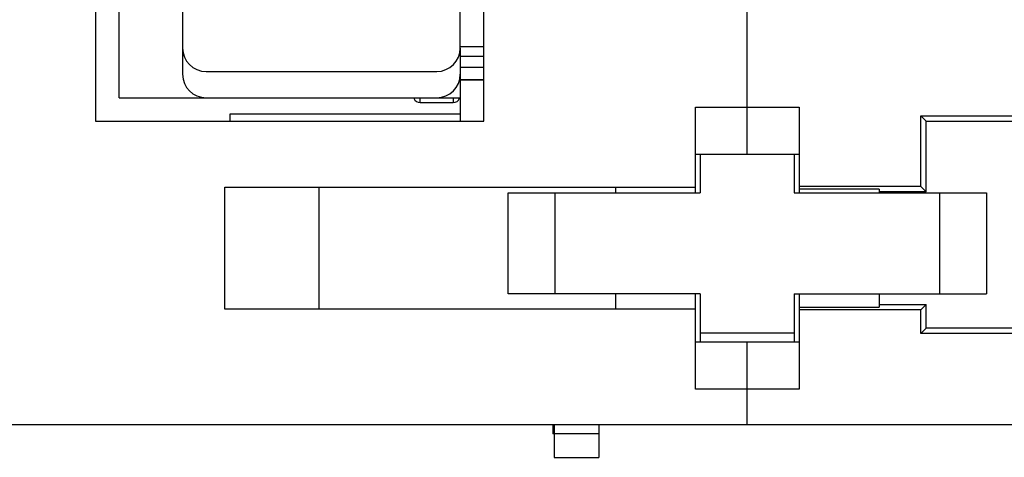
# Model space of a CAD drawing. Header units: millimetres. Extents: x -51 to 286, y -200 to -7.
# Tile 9 of 26: x 45 to 66, y -153 to -144. Entities that reach past the tile are written whole.
import ezdxf

# ---------------------------------------------------------------- set-up
doc = ezdxf.new("R2010")
doc.units = ezdxf.units.MM
doc.header["$MEASUREMENT"] = 0
doc.layers.add('Capa 1', color=7, linetype='Continuous')

# ---------------------------------------------------------------- blocks, each defined once
blk = doc.blocks.new('block 818')
at = {"layer": 'Capa 1', "color": 7, "lineweight": 25, "true_color": 0xffffff}
blk.add_lwpolyline([(46.29, -101.417), (46.29, -146.232)], dxfattribs=at)
blk = doc.blocks.new('block 820')
at = {"layer": 'Capa 1', "color": 7, "lineweight": 25, "true_color": 0xffffff}
blk.add_lwpolyline([(46.79, -145.732), (46.79, -101.062)], dxfattribs=at)
blk = doc.blocks.new('block 822')
at = {"layer": 'Capa 1', "color": 7, "lineweight": 25, "true_color": 0xffffff}
blk.add_lwpolyline([(48.14, -144.673), (48.14, -145.232)], dxfattribs=at)
blk = doc.blocks.new('block 859')
at = {"layer": 'Capa 1', "color": 7, "lineweight": 25, "true_color": 0xffffff}
blk.add_lwpolyline([(49.04, -150.232), (49.04, -147.632)], dxfattribs=at)
blk = doc.blocks.new('block 871')
at = {"layer": 'Capa 1', "color": 7, "lineweight": 25, "true_color": 0xffffff}
blk.add_lwpolyline([(49.14, -146.082), (49.14, -146.232)], dxfattribs=at)
blk = doc.blocks.new('block 876')
at = {"layer": 'Capa 1', "color": 7, "lineweight": 25, "true_color": 0xffffff}
blk.add_lwpolyline([(50.04, -145.742), (50.04, -145.732)], dxfattribs=at)
blk = doc.blocks.new('block 902')
at = {"layer": 'Capa 1', "color": 7, "lineweight": 25, "true_color": 0xffffff}
blk.add_lwpolyline([(51.04, -150.232), (51.04, -147.632)], dxfattribs=at)
blk = doc.blocks.new('block 954')
at = {"layer": 'Capa 1', "color": 7, "lineweight": 25, "true_color": 0xffffff}
blk.add_lwpolyline([(54.04, -144.673), (54.04, -146.232)], dxfattribs=at)
blk = doc.blocks.new('block 955')
at = {"layer": 'Capa 1', "color": 7, "lineweight": 25, "true_color": 0xffffff}
blk.add_lwpolyline([(54.54, -146.232), (54.54, -69.632)], dxfattribs=at)
blk = doc.blocks.new('block 956')
at = {"layer": 'Capa 1', "color": 7, "lineweight": 25, "true_color": 0xffffff}
blk.add_lwpolyline([(55.057, -149.907), (55.057, -147.757)], dxfattribs=at)
blk = doc.blocks.new('block 1040')
at = {"layer": 'Capa 1', "color": 7, "lineweight": 25, "true_color": 0xffffff}
blk.add_lwpolyline([(56.058, -149.907), (56.058, -147.757)], dxfattribs=at)
blk = doc.blocks.new('block 1044')
at = {"layer": 'Capa 1', "color": 7, "lineweight": 25, "true_color": 0xffffff}
blk.add_lwpolyline([(57.34, -147.632), (57.34, -147.757)], dxfattribs=at)
blk = doc.blocks.new('block 1045')
at = {"layer": 'Capa 1', "color": 7, "lineweight": 25, "true_color": 0xffffff}
blk.add_lwpolyline([(57.34, -149.907), (57.34, -150.232)], dxfattribs=at)
blk = doc.blocks.new('block 1046')
at = {"layer": 'Capa 1', "color": 7, "lineweight": 25, "true_color": 0xffffff}
blk.add_lwpolyline([(59.04, -151.932), (59.04, -149.907)], dxfattribs=at)
blk = doc.blocks.new('block 1047')
at = {"layer": 'Capa 1', "color": 7, "lineweight": 25, "true_color": 0xffffff}
blk.add_lwpolyline([(59.04, -147.757), (59.04, -145.933)], dxfattribs=at)
blk = doc.blocks.new('block 1052')
at = {"layer": 'Capa 1', "color": 7, "lineweight": 25, "true_color": 0xffffff}
blk.add_lwpolyline([(59.14, -146.932), (59.14, -147.757)], dxfattribs=at)
blk = doc.blocks.new('block 1053')
at = {"layer": 'Capa 1', "color": 7, "lineweight": 25, "true_color": 0xffffff}
blk.add_lwpolyline([(59.14, -149.907), (59.14, -150.932)], dxfattribs=at)
blk = doc.blocks.new('block 1054')
at = {"layer": 'Capa 1', "color": 7, "lineweight": 25, "true_color": 0xffffff}
blk.add_lwpolyline([(60.14, -152.683), (60.14, -150.932)], dxfattribs=at)
blk = doc.blocks.new('block 1055')
at = {"layer": 'Capa 1', "color": 7, "lineweight": 25, "true_color": 0xffffff}
blk.add_lwpolyline([(60.14, -146.932), (60.14, -68.932)], dxfattribs=at)
blk = doc.blocks.new('block 1059')
at = {"layer": 'Capa 1', "color": 7, "lineweight": 25, "true_color": 0xffffff}
blk.add_lwpolyline([(61.14, -146.932), (61.14, -147.757)], dxfattribs=at)
blk = doc.blocks.new('block 1060')
at = {"layer": 'Capa 1', "color": 7, "lineweight": 25, "true_color": 0xffffff}
blk.add_lwpolyline([(61.14, -149.907), (61.14, -150.932)], dxfattribs=at)
blk = doc.blocks.new('block 1063')
at = {"layer": 'Capa 1', "color": 7, "lineweight": 25, "true_color": 0xffffff}
blk.add_lwpolyline([(61.24, -145.933), (61.24, -147.757)], dxfattribs=at)
blk = doc.blocks.new('block 1064')
at = {"layer": 'Capa 1', "color": 7, "lineweight": 25, "true_color": 0xffffff}
blk.add_lwpolyline([(61.24, -149.907), (61.24, -151.932)], dxfattribs=at)
blk = doc.blocks.new('block 1070')
at = {"layer": 'Capa 1', "color": 7, "lineweight": 25, "true_color": 0xffffff}
blk.add_lwpolyline([(62.94, -147.68), (62.94, -147.757)], dxfattribs=at)
blk = doc.blocks.new('block 1071')
at = {"layer": 'Capa 1', "color": 7, "lineweight": 25, "true_color": 0xffffff}
blk.add_lwpolyline([(62.94, -149.907), (62.94, -150.185)], dxfattribs=at)
blk = doc.blocks.new('block 1072')
at = {"layer": 'Capa 1', "color": 7, "lineweight": 25, "true_color": 0xffffff}
blk.add_lwpolyline([(63.826, -150.746), (63.826, -150.246)], dxfattribs=at)
blk = doc.blocks.new('block 1073')
at = {"layer": 'Capa 1', "color": 7, "lineweight": 25, "true_color": 0xffffff}
blk.add_lwpolyline([(63.826, -147.619), (63.826, -146.119)], dxfattribs=at)
blk = doc.blocks.new('block 1076')
at = {"layer": 'Capa 1', "color": 7, "lineweight": 25, "true_color": 0xffffff}
blk.add_lwpolyline([(63.94, -150.632), (63.94, -150.132)], dxfattribs=at)
blk = doc.blocks.new('block 1077')
at = {"layer": 'Capa 1', "color": 7, "lineweight": 25, "true_color": 0xffffff}
blk.add_lwpolyline([(63.94, -147.732), (63.94, -146.232)], dxfattribs=at)
blk = doc.blocks.new('block 1081')
at = {"layer": 'Capa 1', "color": 7, "lineweight": 25, "true_color": 0xffffff}
blk.add_lwpolyline([(64.222, -147.757), (64.222, -149.907)], dxfattribs=at)
blk = doc.blocks.new('block 1084')
at = {"layer": 'Capa 1', "color": 7, "lineweight": 25, "true_color": 0xffffff}
blk.add_lwpolyline([(65.222, -147.757), (65.222, -149.907)], dxfattribs=at)
blk = doc.blocks.new('block 1493')
at = {"layer": 'Capa 1', "color": 7, "lineweight": 25, "true_color": 0xffffff}
blk.add_lwpolyline([(63.94, -146.232), (63.826, -146.119)], dxfattribs=at)
blk = doc.blocks.new('block 1496')
at = {"layer": 'Capa 1', "color": 7, "lineweight": 25, "true_color": 0xffffff}
blk.add_lwpolyline([(63.94, -147.732), (63.826, -147.619)], dxfattribs=at)
blk = doc.blocks.new('block 1507')
at = {"layer": 'Capa 1', "color": 7, "lineweight": 25, "true_color": 0xffffff}
blk.add_lwpolyline([(63.94, -150.132), (63.826, -150.246)], dxfattribs=at)
blk = doc.blocks.new('block 1508')
at = {"layer": 'Capa 1', "color": 7, "lineweight": 25, "true_color": 0xffffff}
blk.add_lwpolyline([(63.94, -150.632), (63.826, -150.746)], dxfattribs=at)
blk = doc.blocks.new('block 1544')
at = {"layer": 'Capa 1', "color": 7, "lineweight": 25, "true_color": 0xffffff}
blk.add_lwpolyline([(54.04, -144.64), (54.54, -144.64)], dxfattribs=at)
blk = doc.blocks.new('block 1546')
at = {"layer": 'Capa 1', "color": 7, "lineweight": 25, "true_color": 0xffffff}
blk.add_lwpolyline([(54.04, -145.347), (54.54, -145.347)], dxfattribs=at)
blk = doc.blocks.new('block 1547')
at = {"layer": 'Capa 1', "color": 7, "lineweight": 25, "true_color": 0xffffff}
blk.add_lwpolyline([(46.79, -145.732), (54.04, -145.732)], dxfattribs=at)
blk = doc.blocks.new('block 1548')
at = {"layer": 'Capa 1', "color": 7, "lineweight": 25, "true_color": 0xffffff}
blk.add_lwpolyline([(54.04, -145.742), (50.04, -145.742)], dxfattribs=at)
blk = doc.blocks.new('block 1550')
at = {"layer": 'Capa 1', "color": 7, "lineweight": 25, "true_color": 0xffffff}
blk.add_lwpolyline([(59.04, -145.933), (61.24, -145.933)], dxfattribs=at)
blk = doc.blocks.new('block 1553')
at = {"layer": 'Capa 1', "color": 7, "lineweight": 25, "true_color": 0xffffff}
blk.add_lwpolyline([(54.04, -146.082), (49.14, -146.082)], dxfattribs=at)
blk = doc.blocks.new('block 1554')
at = {"layer": 'Capa 1', "color": 7, "lineweight": 25, "true_color": 0xffffff}
blk.add_lwpolyline([(63.826, -146.119), (75.053, -146.119)], dxfattribs=at)
blk = doc.blocks.new('block 1555')
at = {"layer": 'Capa 1', "color": 7, "lineweight": 25, "true_color": 0xffffff}
blk.add_lwpolyline([(46.29, -146.232), (54.54, -146.232)], dxfattribs=at)
blk = doc.blocks.new('block 1556')
at = {"layer": 'Capa 1', "color": 7, "lineweight": 25, "true_color": 0xffffff}
blk.add_lwpolyline([(63.94, -146.232), (74.94, -146.232)], dxfattribs=at)
blk = doc.blocks.new('block 1557')
at = {"layer": 'Capa 1', "color": 7, "lineweight": 25, "true_color": 0xffffff}
blk.add_lwpolyline([(59.04, -146.932), (61.24, -146.932)], dxfattribs=at)
blk = doc.blocks.new('block 1564')
at = {"layer": 'Capa 1', "color": 7, "lineweight": 25, "true_color": 0xffffff}
blk.add_lwpolyline([(63.826, -147.619), (61.24, -147.619)], dxfattribs=at)
blk = doc.blocks.new('block 1565')
at = {"layer": 'Capa 1', "color": 7, "lineweight": 25, "true_color": 0xffffff}
blk.add_lwpolyline([(49.04, -147.632), (59.04, -147.632)], dxfattribs=at)
blk = doc.blocks.new('block 1567')
at = {"layer": 'Capa 1', "color": 7, "lineweight": 25, "true_color": 0xffffff}
blk.add_lwpolyline([(62.94, -147.68), (61.24, -147.68)], dxfattribs=at)
blk = doc.blocks.new('block 1569')
at = {"layer": 'Capa 1', "color": 7, "lineweight": 25, "true_color": 0xffffff}
blk.add_lwpolyline([(63.94, -147.732), (62.94, -147.732)], dxfattribs=at)
blk = doc.blocks.new('block 1574')
at = {"layer": 'Capa 1', "color": 7, "lineweight": 25, "true_color": 0xffffff}
blk.add_lwpolyline([(55.057, -147.757), (59.14, -147.757)], dxfattribs=at)
blk = doc.blocks.new('block 1575')
at = {"layer": 'Capa 1', "color": 7, "lineweight": 25, "true_color": 0xffffff}
blk.add_lwpolyline([(61.14, -147.757), (65.222, -147.757)], dxfattribs=at)
blk = doc.blocks.new('block 1618')
at = {"layer": 'Capa 1', "color": 7, "lineweight": 25, "true_color": 0xffffff}
blk.add_lwpolyline([(59.14, -149.907), (55.057, -149.907)], dxfattribs=at)
blk = doc.blocks.new('block 1619')
at = {"layer": 'Capa 1', "color": 7, "lineweight": 25, "true_color": 0xffffff}
blk.add_lwpolyline([(61.14, -149.907), (65.222, -149.907)], dxfattribs=at)
blk = doc.blocks.new('block 1620')
at = {"layer": 'Capa 1', "color": 7, "lineweight": 25, "true_color": 0xffffff}
blk.add_lwpolyline([(62.94, -150.132), (63.94, -150.132)], dxfattribs=at)
blk = doc.blocks.new('block 1622')
at = {"layer": 'Capa 1', "color": 7, "lineweight": 25, "true_color": 0xffffff}
blk.add_lwpolyline([(61.24, -150.185), (62.94, -150.185)], dxfattribs=at)
blk = doc.blocks.new('block 1624')
at = {"layer": 'Capa 1', "color": 7, "lineweight": 25, "true_color": 0xffffff}
blk.add_lwpolyline([(59.04, -150.232), (49.04, -150.232)], dxfattribs=at)
blk = doc.blocks.new('block 1626')
at = {"layer": 'Capa 1', "color": 7, "lineweight": 25, "true_color": 0xffffff}
blk.add_lwpolyline([(63.826, -150.246), (61.24, -150.246)], dxfattribs=at)
blk = doc.blocks.new('block 1627')
at = {"layer": 'Capa 1', "color": 7, "lineweight": 25, "true_color": 0xffffff}
blk.add_lwpolyline([(75.94, -150.632), (63.94, -150.632)], dxfattribs=at)
blk = doc.blocks.new('block 1628')
at = {"layer": 'Capa 1', "color": 7, "lineweight": 25, "true_color": 0xffffff}
blk.add_lwpolyline([(59.14, -150.732), (61.14, -150.732)], dxfattribs=at)
blk = doc.blocks.new('block 1629')
at = {"layer": 'Capa 1', "color": 7, "lineweight": 25, "true_color": 0xffffff}
blk.add_lwpolyline([(76.053, -150.746), (63.826, -150.746)], dxfattribs=at)
blk = doc.blocks.new('block 1631')
at = {"layer": 'Capa 1', "color": 7, "lineweight": 25, "true_color": 0xffffff}
blk.add_lwpolyline([(61.24, -150.932), (59.04, -150.932)], dxfattribs=at)
blk = doc.blocks.new('block 1634')
at = {"layer": 'Capa 1', "color": 7, "lineweight": 25, "true_color": 0xffffff}
blk.add_lwpolyline([(61.24, -151.932), (59.04, -151.932)], dxfattribs=at)
blk = doc.blocks.new('block 1637')
at = {"layer": 'Capa 1', "color": 7, "lineweight": 25, "true_color": 0xffffff}
blk.add_lwpolyline([(-13.675, -152.683), (80.74, -152.683)], dxfattribs=at)
blk = doc.blocks.new('block 1971')
at = {"layer": 'Capa 1', "color": 7, "lineweight": 25, "true_color": 0xffffff}
blk.add_open_spline([(48.14, -145.232), (48.14, -145.508), (48.364, -145.732), (48.64, -145.732)], degree=3, dxfattribs=at)
blk = doc.blocks.new('block 1977')
at = {"layer": 'Capa 1', "color": 7, "lineweight": 25, "true_color": 0xffffff}
blk.add_open_spline([(53.54, -145.732), (53.816, -145.732), (54.04, -145.508), (54.04, -145.232)], degree=3, dxfattribs=at)
blk = doc.blocks.new('block 2238')
at = {"layer": 'Capa 1', "color": 7, "lineweight": 25, "true_color": 0xffffff}
blk.add_lwpolyline([(48.14, -140.873), (48.14, -144.673)], dxfattribs=at)
blk = doc.blocks.new('block 2355')
at = {"layer": 'Capa 1', "color": 7, "lineweight": 25, "true_color": 0xffffff}
blk.add_lwpolyline([(54.04, -144.673), (54.04, -100.993)], dxfattribs=at)
blk = doc.blocks.new('block 2475')
at = {"layer": 'Capa 1', "color": 7, "lineweight": 25, "true_color": 0xffffff}
blk.add_lwpolyline([(48.64, -145.173), (53.54, -145.173)], dxfattribs=at)
blk = doc.blocks.new('block 2547')
at = {"layer": 'Capa 1', "color": 7, "lineweight": 25, "true_color": 0xffffff}
blk.add_open_spline([(48.14, -144.673), (48.14, -144.949), (48.364, -145.173), (48.64, -145.173)], degree=3, dxfattribs=at)
blk = doc.blocks.new('block 2549')
at = {"layer": 'Capa 1', "color": 7, "lineweight": 25, "true_color": 0xffffff}
blk.add_open_spline([(53.54, -145.173), (53.816, -145.173), (54.04, -144.949), (54.04, -144.673)], degree=3, dxfattribs=at)
blk = doc.blocks.new('block 2564')
at = {"layer": 'Capa 1', "color": 7, "lineweight": 25, "true_color": 0xffffff}
blk.add_lwpolyline([(56.009, -152.683), (56.009, -152.882)], dxfattribs=at)
blk = doc.blocks.new('block 2565')
at = {"layer": 'Capa 1', "color": 7, "lineweight": 25, "true_color": 0xffffff}
blk.add_lwpolyline([(56.034, -152.683), (56.034, -153.383)], dxfattribs=at)
blk = doc.blocks.new('block 2566')
at = {"layer": 'Capa 1', "color": 7, "lineweight": 25, "true_color": 0xffffff}
blk.add_lwpolyline([(56.984, -152.683), (56.984, -153.383)], dxfattribs=at)
blk = doc.blocks.new('block 2567')
at = {"layer": 'Capa 1', "color": 7, "lineweight": 25, "true_color": 0xffffff}
blk.add_lwpolyline([(56.984, -152.882), (56.009, -152.882)], dxfattribs=at)
blk = doc.blocks.new('block 2568')
at = {"layer": 'Capa 1', "color": 7, "lineweight": 25, "true_color": 0xffffff}
blk.add_lwpolyline([(56.034, -153.383), (56.984, -153.383)], dxfattribs=at)
blk = doc.blocks.new('block 2569')
at = {"layer": 'Capa 1', "color": 7, "lineweight": 25, "true_color": 0xffffff}
blk.add_lwpolyline([(53.19, -145.833), (53.19, -145.742)], dxfattribs=at)
blk = doc.blocks.new('block 2570')
at = {"layer": 'Capa 1', "color": 7, "lineweight": 25, "true_color": 0xffffff}
blk.add_lwpolyline([(53.89, -145.742), (53.89, -145.833)], dxfattribs=at)
blk = doc.blocks.new('block 2571')
at = {"layer": 'Capa 1', "color": 7, "lineweight": 25, "true_color": 0xffffff}
blk.add_lwpolyline([(53.19, -145.833), (53.89, -145.833)], dxfattribs=at)
blk = doc.blocks.new('block 2572')
at = {"layer": 'Capa 1', "color": 7, "lineweight": 25, "true_color": 0xffffff}
blk.add_open_spline([(53.052, -145.743), (53.076, -145.797), (53.13, -145.833), (53.19, -145.833)], degree=3, dxfattribs=at)
blk = doc.blocks.new('block 2573')
at = {"layer": 'Capa 1', "color": 7, "lineweight": 25, "true_color": 0xffffff}
blk.add_open_spline([(53.89, -145.833), (53.949, -145.833), (54.003, -145.797), (54.027, -145.743)], degree=3, dxfattribs=at)
blk = doc.blocks.new('block 2633')
at = {"layer": 'Capa 1', "color": 7, "lineweight": 25, "true_color": 0xffffff}
blk.add_lwpolyline([(54.04, -145.732), (54.04, -146.232)], dxfattribs=at)
blk = doc.blocks.new('block 2638')
at = {"layer": 'Capa 1', "color": 7, "lineweight": 25, "true_color": 0xffffff}
blk.add_lwpolyline([(54.04, -144.64), (54.54, -144.64)], dxfattribs=at)
blk = doc.blocks.new('block 2639')
at = {"layer": 'Capa 1', "color": 7, "lineweight": 25, "true_color": 0xffffff}
blk.add_lwpolyline([(54.04, -144.847), (54.54, -144.847)], dxfattribs=at)
blk = doc.blocks.new('block 2640')
at = {"layer": 'Capa 1', "color": 7, "lineweight": 25, "true_color": 0xffffff}
blk.add_lwpolyline([(54.54, -145.088), (54.04, -145.088)], dxfattribs=at)
blk = doc.blocks.new('block 2641')
at = {"layer": 'Capa 1', "color": 7, "lineweight": 25, "true_color": 0xffffff}
blk.add_lwpolyline([(54.54, -145.347), (54.04, -145.347)], dxfattribs=at)

msp = doc.modelspace()

# ---------------------------------------------------------------- block references
at = {"layer": 'Capa 1'}
for name in ['block 1055', 'block 955', 'block 820', 'block 2355', 'block 818', 'block 2238', 'block 822', 'block 2547', 'block 2549', 'block 1544', 'block 2638', 'block 954', 'block 2639', 'block 2475', 'block 2640', 'block 1971', 'block 1977', 'block 1546', 'block 2641', 'block 1547', 'block 876', 'block 1548', 'block 2572', 'block 2569', 'block 2571', 'block 2570', 'block 2573', 'block 2633', 'block 1047', 'block 1550', 'block 1063', 'block 1555', 'block 871', 'block 1553', 'block 1073', 'block 1493', 'block 1554', 'block 1077', 'block 1556', 'block 1557', 'block 1052', 'block 1059', 'block 859', 'block 1565', 'block 902', 'block 1044', 'block 1564', 'block 1567', 'block 1070', 'block 1569', 'block 1496', 'block 956', 'block 1574', 'block 1040', 'block 1575', 'block 1081', 'block 1084', 'block 1618', 'block 1045', 'block 1046', 'block 1053', 'block 1060', 'block 1619', 'block 1064', 'block 1071', 'block 1624', 'block 1622', 'block 1620', 'block 1507', 'block 1076', 'block 1626', 'block 1072', 'block 1508', 'block 1627', 'block 1628', 'block 1629', 'block 1631', 'block 1054', 'block 1634', 'block 1637', 'block 2564', 'block 2565', 'block 2566', 'block 2567', 'block 2568']:
    msp.add_blockref(name, (0, 0), dxfattribs=at)

doc.saveas('drawing.dxf')
